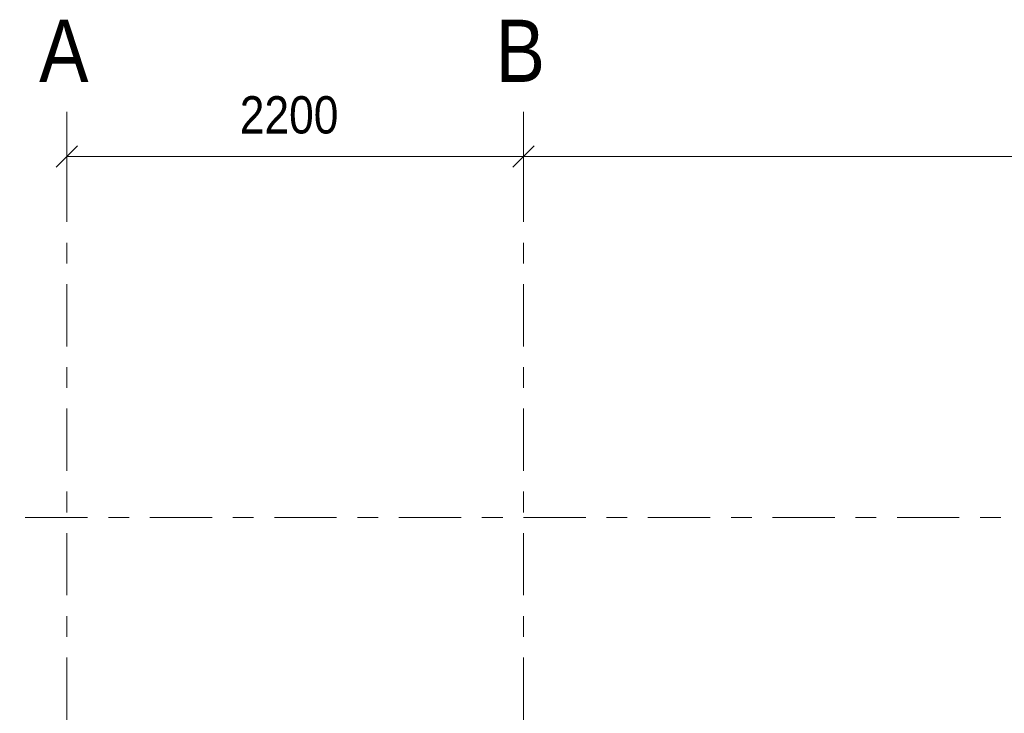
# Model space of a CAD drawing. Header units: millimetres. Extents: x -914 to -73, y -1403 to -809.
# Tile 17 of 79: x -863 to -816, y -1177 to -1144. Entities that reach past the tile are written whole.
import ezdxf

# ---------------------------------------------------------------- set-up
doc = ezdxf.new("R2010")
doc.units = ezdxf.units.MM
doc.linetypes.add('XKITLINE00', pattern=[0])
doc.linetypes.add('XKITLINE03', pattern=[6, 3, -1, 1, -1])
doc.layers.add('Offset', color=4, linetype='Continuous', lineweight=0)
doc.layers.add('Stramien', color=4, linetype='Continuous', lineweight=0)
doc.styles.add('ARIAL', font='arial.ttf')

msp = doc.modelspace()

# ---------------------------------------------------------------- linework, layer by layer
at = {"layer": 'Offset', "linetype": 'XKITLINE00', "lineweight": 0}
for p, q in [((-860.814, -1148.384), (-860.814, -1152.344)), ((-838.814, -1148.384), (-838.814, -1152.344)), ((-838.814, -1148.384), (-838.814, -1152.344)), ((-860.305, -1150.035), (-861.323, -1151.053)), ((-838.305, -1150.035), (-839.323, -1151.053)), ((-838.305, -1150.035), (-839.323, -1151.053)), ((-860.814, -1150.544), (-838.814, -1150.544)), ((-838.814, -1150.544), (-770.314, -1150.544))]:
    msp.add_line(p, q, dxfattribs=at)
at = {"layer": 'Offset'}
for p in [(-860.814, -1150.544), (-838.814, -1150.544), (-838.814, -1150.544)]:
    msp.add_point(p, dxfattribs=at)
at = {"layer": 'Stramien', "linetype": 'XKITLINE03', "lineweight": 0}
for p, q in [((-860.815, -1375.696), (-860.815, -1147.946)), ((-838.815, -1375.696), (-838.815, -1147.946)), ((-880.815, -1167.946), (-445.815, -1167.946))]:
    msp.add_line(p, q, dxfattribs=at)

# ---------------------------------------------------------------- texts
at = {"layer": 'Offset', "style": 'ARIAL', "width": 0.85}
msp.add_text('2200', height=1.8, dxfattribs=at).set_placement((-852.484, -1149.434))
at = {"layer": 'Stramien', "style": 'ARIAL', "width": 0.85}
for s, p in [('A', (-862.149, -1146.946)), ('B', (-840.149, -1146.946))]:
    msp.add_text(s, height=3, dxfattribs=at).set_placement(p)

doc.saveas('drawing.dxf')
